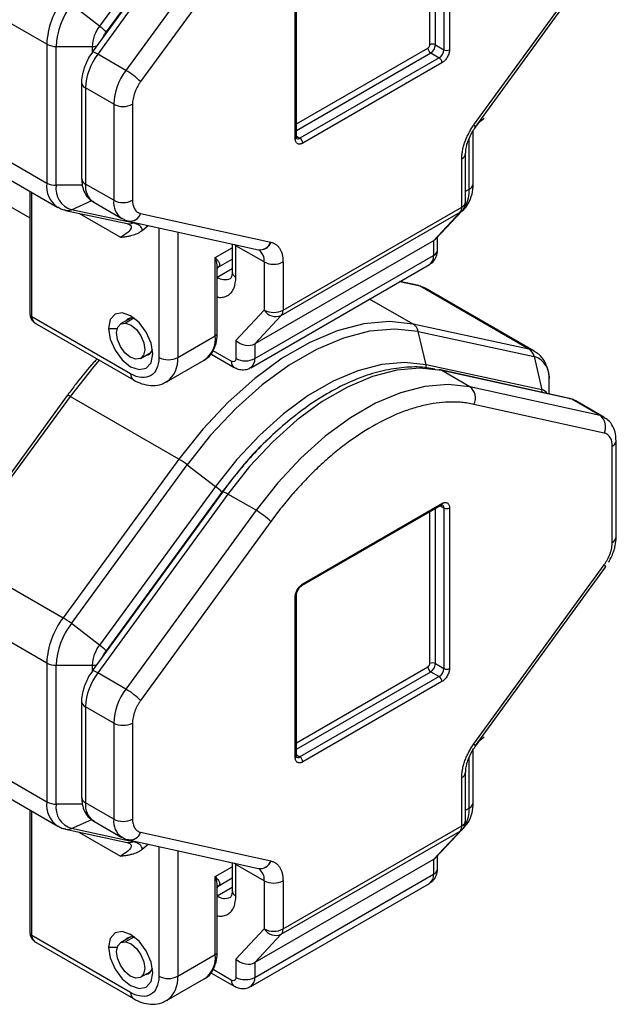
# Model space of a CAD drawing. Header units: millimetres. Extents: x 19 to 819, y 19 to 629.
# Tile 19 of 70: x 79 to 112, y 383 to 439. Entities that reach past the tile are written whole.
import ezdxf

# ---------------------------------------------------------------- set-up
doc = ezdxf.new("R2010")
doc.units = ezdxf.units.MM
doc.header["$LTSCALE"] = 3

msp = doc.modelspace()

# ---------------------------------------------------------------- linework, layer by layer
for p, q in [((90.1884, 447.2399), (82.8505, 437.1492)), ((90.4935, 447.1286), (83.1556, 437.0379)), ((89.7931, 447.557), (83.2607, 438.6111)), ((90.1606, 447.2327), (83.6282, 438.2868)), ((92.0845, 446.2101), (84.7466, 436.1195)), ((101.8791, 437.5619), (101.8791, 446.1209)), ((102.1973, 437.5619), (102.1973, 446.3046)), ((102.6746, 446.35), (102.6746, 437.2864)), ((102.9928, 446.35), (102.9928, 437.2864)), ((92.9163, 445.5742), (85.5784, 435.4835)), ((104.3718, 433.0413), (111.7097, 443.132)), ((104.448, 432.9064), (111.786, 442.997)), ((80.2871, 437.5942), (74.1428, 441.1412)), ((94.2953, 432.2655), (94.2953, 441.3291)), ((94.3612, 432.3573), (94.3612, 441.4209)), ((83.2607, 438.6111), (81.6713, 439.8324)), ((80.2871, 437.5942), (80.2871, 429.7636)), ((80.8174, 437.4673), (82.8477, 437.4673)), ((80.8174, 429.6368), (80.8174, 437.4673)), ((82.8594, 437.1403), (82.6604, 436.8564)), ((82.8477, 437.4673), (82.8477, 437.1237)), ((94.3612, 433.0995), (101.773, 437.3782)), ((102.1973, 437.5619), (102.6746, 437.2864)), ((84.7466, 436.1195), (83.1556, 437.0379)), ((94.3612, 432.7321), (101.9321, 437.1027)), ((102.4094, 436.8271), (94.5605, 432.296)), ((101.9321, 437.1027), (102.4094, 436.8271)), ((102.5685, 436.5515), (94.7196, 432.0205)), ((82.2493, 435.4362), (82.2493, 430.0147)), ((84.06, 434.2116), (82.469, 435.13)), ((82.469, 435.13), (82.469, 429.7086)), ((84.06, 434.2116), (84.06, 428.7901)), ((85.1206, 434.2116), (85.1206, 428.7901)), ((74.1428, 433.3106), (80.2871, 429.7636)), ((104.3261, 429.7225), (104.3261, 432.7105)), ((104.4426, 432.8997), (104.4459, 432.9035)), ((94.3612, 432.4111), (94.5605, 432.296)), ((104.1064, 429.4164), (104.1064, 432.2761)), ((74.7642, 431.9371), (80.9085, 428.3901)), ((103.6822, 428.4101), (103.6822, 431.1293)), ((103.9019, 428.7163), (103.9019, 431.4354)), ((74.408, 430.6399), (79.3363, 427.7949)), ((82.2856, 429.6368), (80.8174, 429.6368)), ((84.06, 428.7901), (82.469, 429.7086)), ((103.9019, 429.2982), (104.1064, 429.4164)), ((79.3363, 429.2977), (79.3363, 422.3745)), ((79.4461, 422.2215), (79.4461, 429.2343)), ((81.6713, 428.2576), (82.8246, 428.7744)), ((85.1319, 427.514), (81.6713, 428.2576)), ((82.9351, 428.6784), (84.5261, 427.76)), ((93.6059, 422.5932), (103.6822, 428.4101)), ((81.3508, 428.2204), (84.8115, 427.4768)), ((82.0979, 428.0599), (84.4387, 426.7085)), ((85.5784, 428.0467), (92.9163, 426.4282)), ((93.51, 422.2973), (103.5863, 428.1143)), ((103.5863, 428.1143), (102.0912, 426.5117)), ((102.2024, 426.5992), (103.7003, 428.2047)), ((84.8514, 427.4699), (84.9467, 427.4291)), ((84.8865, 427.6204), (92.2244, 426.0019)), ((85.6723, 427.0937), (86.011, 427.3724)), ((86.6056, 427.2413), (86.6056, 419.9256)), ((87.6662, 427.0073), (87.6662, 419.9256)), ((102.3109, 425.9872), (102.3109, 426.7154)), ((89.7875, 425.5595), (90.7346, 426.1063)), ((90.7346, 426.3306), (90.7346, 424.7634)), ((90.9543, 426.2308), (90.9533, 426.2823)), ((92.5453, 425.3124), (90.9543, 426.2308)), ((90.9543, 424.4572), (90.9543, 426.2308)), ((102.0912, 426.5117), (92.0149, 420.6948)), ((102.0912, 426.5117), (102.0912, 425.6811)), ((89.7875, 421.1502), (89.7875, 425.5595)), ((89.9446, 425.016), (90.7346, 425.472)), ((92.0149, 419.8642), (102.0912, 425.6811)), ((89.8974, 424.9215), (89.9452, 425.0172)), ((89.8974, 424.4592), (90.7346, 424.9425)), ((89.8974, 421.3033), (89.8974, 424.9418)), ((91.7819, 419.3491), (101.8582, 425.166)), ((92.5453, 425.3124), (92.5453, 422.5932)), ((93.6059, 425.3124), (93.6059, 422.5932)), ((101.329, 423.9483), (100.1774, 424.1958)), ((101.2578, 423.9758), (100.1929, 424.2047)), ((107.4733, 420.4013), (101.329, 423.9483)), ((107.7731, 420.2867), (101.6288, 423.8337)), ((100.9409, 421.805), (98.4884, 423.2207)), ((85.0146, 419.0069), (79.4461, 422.2215)), ((85.0228, 422.1478), (84.4521, 421.8184)), ((85.1971, 422.1358), (84.73, 421.8662)), ((92.5453, 422.5932), (90.9543, 420.8879)), ((92.0149, 420.6948), (93.51, 422.2973)), ((79.5999, 421.879), (85.1699, 418.6635)), ((107.4733, 420.4013), (100.9409, 421.805)), ((83.7683, 421.5635), (84.2576, 421.5635)), ((87.6662, 419.9256), (89.7875, 421.1502)), ((101.6689, 419.5056), (101.228, 421.3898)), ((101.228, 421.3898), (107.7604, 419.9862)), ((90.9543, 420.8879), (90.9543, 419.8642)), ((92.0149, 420.6948), (92.0149, 419.8642)), ((85.577, 419.8698), (86.1477, 420.1992)), ((89.5285, 420.1274), (90.8445, 419.3677)), ((90.6891, 419.7111), (89.659, 420.3057)), ((107.7604, 419.9862), (108.2013, 418.1019)), ((87.0448, 418.5521), (89.1661, 419.7767)), ((108.2013, 418.1019), (101.6689, 419.5056)), ((109.7499, 417.6187), (102.412, 419.2372)), ((104.1429, 418.2642), (102.5519, 419.1827)), ((109.8899, 417.5642), (102.5519, 419.1827)), ((111.4809, 416.6457), (104.1429, 418.2642)), ((108.6143, 417.8692), (108.6143, 418.607)), ((81.4437, 417.787), (74.9113, 408.8412)), ((81.5965, 417.7317), (75.0641, 408.7859)), ((81.5359, 417.9037), (81.4464, 417.784)), ((87.7408, 414.1847), (81.5965, 417.7317)), ((111.7097, 415.6617), (104.3718, 417.2802)), ((111.4809, 416.6457), (109.8899, 417.5642)), ((111.7014, 416.5607), (110.1104, 417.4792)), ((112.1675, 409.4968), (112.1675, 414.9182)), ((112.3871, 409.803), (112.3871, 415.2244)), ((87.7408, 414.1847), (81.2084, 405.2389)), ((81.6713, 404.9252), (88.2037, 413.8711)), ((88.2037, 413.8711), (89.7931, 412.6499)), ((90.1884, 412.3328), (82.8505, 402.2421)), ((90.4935, 412.2215), (83.1556, 402.1308)), ((89.7931, 412.6499), (83.2607, 403.704)), ((90.1606, 412.3256), (83.6282, 403.3797)), ((92.0845, 411.303), (90.4935, 412.2215)), ((94.673, 407.0538), (102.5219, 411.5849)), ((94.7196, 407.1568), (102.5685, 411.6879)), ((92.0845, 411.303), (84.7466, 401.2123)), ((101.8791, 402.6548), (101.8791, 411.2138)), ((102.1973, 402.6548), (102.1973, 411.3975)), ((102.4752, 411.5579), (102.6746, 411.4429)), ((102.6746, 411.4429), (102.6746, 402.3793)), ((102.9928, 411.4429), (102.9928, 402.3793)), ((92.9163, 410.667), (85.5784, 400.5764)), ((75.0641, 408.7859), (81.2084, 405.2389)), ((104.3718, 398.1342), (111.7097, 408.2249)), ((104.448, 397.9992), (111.786, 408.0899)), ((80.2871, 402.687), (74.1428, 406.2341)), ((94.2953, 397.3584), (94.2953, 406.422)), ((94.3612, 397.4502), (94.3612, 406.5138)), ((83.2607, 403.704), (81.6713, 404.9252)), ((80.2871, 402.687), (80.2871, 394.8565)), ((80.8174, 402.5602), (82.8477, 402.5602)), ((80.8174, 394.7297), (80.8174, 402.5602)), ((82.8594, 402.2332), (82.6604, 401.9493)), ((82.8477, 402.5602), (82.8477, 402.2166)), ((84.7466, 401.2123), (83.1556, 402.1308)), ((94.3612, 398.1924), (101.773, 402.4711)), ((94.3612, 397.825), (101.9321, 402.1955)), ((101.9321, 402.1955), (102.4094, 401.92)), ((102.1973, 402.6548), (102.6746, 402.3793)), ((102.4094, 401.92), (94.5605, 397.3889)), ((102.5685, 401.6444), (94.7196, 397.1134)), ((82.2493, 400.5291), (82.2493, 395.1076)), ((84.06, 399.3044), (82.469, 400.2229)), ((82.469, 400.2229), (82.469, 394.8015)), ((84.06, 399.3044), (84.06, 393.883)), ((85.1206, 399.3044), (85.1206, 393.883)), ((74.1428, 398.4035), (80.2871, 394.8565)), ((104.3261, 394.8154), (104.3261, 397.8034)), ((104.4426, 397.9926), (104.4459, 397.9964)), ((94.3612, 397.504), (94.5605, 397.3889)), ((104.1064, 394.5092), (104.1064, 397.369)), ((74.7642, 397.03), (80.9085, 393.4829)), ((103.6822, 393.503), (103.6822, 396.2222)), ((103.9019, 393.8092), (103.9019, 396.5283)), ((79.3363, 394.3906), (79.3363, 387.4674)), ((82.2856, 394.7297), (80.8174, 394.7297)), ((84.06, 393.883), (82.469, 394.8015)), ((103.9019, 394.3911), (104.1064, 394.5092)), ((79.4461, 387.3143), (79.4461, 394.3272)), ((81.6713, 393.3505), (82.8246, 393.8673)), ((81.3508, 393.3133), (84.8115, 392.5696)), ((85.1319, 392.6069), (81.6713, 393.3505)), ((82.9351, 393.7713), (84.5261, 392.8528)), ((93.6059, 387.6861), (103.6822, 393.503)), ((102.2024, 391.692), (103.7003, 393.2976)), ((82.0979, 393.1527), (84.4387, 391.8014)), ((84.8865, 392.7133), (92.2244, 391.0948)), ((85.5784, 393.1396), (92.9163, 391.5211)), ((93.51, 387.3902), (103.5863, 393.2071)), ((103.5863, 393.2071), (102.0912, 391.6046)), ((84.8514, 392.5628), (84.9467, 392.522)), ((85.6723, 392.1866), (86.011, 392.4653)), ((86.6056, 392.3342), (86.6056, 385.0185)), ((87.6662, 392.1002), (87.6662, 385.0185)), ((102.0912, 391.6046), (92.0149, 385.7877)), ((102.0912, 391.6046), (102.0912, 390.774)), ((102.3109, 391.0801), (102.3109, 391.8083)), ((89.7875, 390.6524), (90.7346, 391.1992)), ((90.7346, 391.4234), (90.7346, 389.8563)), ((90.9543, 391.3237), (90.9533, 391.3752)), ((92.5453, 390.4053), (90.9543, 391.3237)), ((90.9543, 389.5501), (90.9543, 391.3237)), ((89.7875, 386.2431), (89.7875, 390.6524)), ((89.9446, 390.1089), (90.7346, 390.5649)), ((92.0149, 384.9571), (102.0912, 390.774)), ((89.8974, 390.0143), (89.9452, 390.11)), ((89.8974, 389.5521), (90.7346, 390.0354)), ((89.8974, 386.3962), (89.8974, 390.0347)), ((91.7819, 384.442), (101.8582, 390.2589)), ((92.5453, 390.4053), (92.5453, 387.6861)), ((93.6059, 390.4053), (93.6059, 387.6861)), ((85.0146, 384.0997), (79.4461, 387.3143)), ((85.0228, 387.2407), (84.4521, 386.9113)), ((85.1971, 387.2287), (84.73, 386.9591)), ((92.5453, 387.6861), (90.9543, 385.9808)), ((92.0149, 385.7877), (93.51, 387.3902)), ((79.5999, 386.9718), (85.1699, 383.7564)), ((83.7683, 386.6564), (84.2576, 386.6564)), ((87.6662, 385.0185), (89.7875, 386.2431)), ((90.9543, 385.9808), (90.9543, 384.9571)), ((92.0149, 385.7877), (92.0149, 384.9571)), ((85.577, 384.9626), (86.1477, 385.2921)), ((89.5285, 385.2203), (90.8445, 384.4606)), ((90.6891, 384.8039), (89.659, 385.3986)), ((87.0448, 383.645), (89.1661, 384.8696))]:
    msp.add_line(p, q)
at = {"flags": 128}
for points in [[(83.1556, 437.0379), (83.0579, 437.0913), (82.9756, 437.13), (82.9118, 437.1524), (82.8689, 437.1578), (82.8505, 437.1492)], [(104.3718, 433.0413), (104.3715, 433.0409), (104.3712, 433.0404), (104.3708, 433.04), (104.3705, 433.0395), (104.3702, 433.0391), (104.3699, 433.0386), (104.3695, 433.0382), (104.3692, 433.0377)], [(104.4459, 432.9035), (104.4472, 432.906), (104.4441, 432.9348), (104.4178, 432.9792), (104.3692, 433.0377)], [(104.3718, 433.0413), (104.4204, 432.9829), (104.4468, 432.9384), (104.4499, 432.9097), (104.448, 432.9064)], [(103.5863, 428.1143), (103.6814, 428.1855), (103.6993, 428.2037)], [(90.8516, 426.3047), (90.861, 426.2964), (90.9543, 426.2308)], [(92.9189, 426.4276), (92.9186, 426.4277), (92.9182, 426.4278), (92.9179, 426.4278), (92.9176, 426.4279), (92.9173, 426.428), (92.9169, 426.428), (92.9166, 426.4281), (92.9163, 426.4282)], [(101.329, 423.9483), (101.2744, 423.9717), (101.2578, 423.9758)], [(101.329, 423.9483), (101.5317, 423.883), (101.6288, 423.8337)], [(86.2608, 420.1246), (86.166, 420.7301), (85.8958, 421.353), (85.4915, 421.8984), (85.0146, 422.2832), (84.5376, 422.449), (84.1333, 422.3704), (83.8632, 422.0595), (83.7683, 421.5635)], [(85.2991, 419.822), (84.9932, 419.9381), (84.6905, 420.1922), (84.4372, 420.5455), (84.2717, 420.9443), (84.2194, 421.3278), (84.2881, 421.6377), (84.4674, 421.8267), (84.73, 421.8662)], [(84.73, 421.8662), (85.0359, 421.75), (85.3386, 421.4959), (85.592, 421.1426), (85.7574, 420.7439), (85.8098, 420.3603), (85.7411, 420.0505), (85.5618, 419.8614), (85.2991, 419.822)], [(100.9409, 421.805), (99.6003, 421.9474), (98.1661, 421.8213), (96.6636, 421.4289), (95.1197, 420.7773), (93.562, 419.878), (92.0181, 418.7471), (90.5156, 417.4048), (89.0813, 415.8749), (87.7408, 414.1847)], [(83.7683, 421.5635), (83.8632, 420.958), (84.1333, 420.3352), (84.5376, 419.7898), (85.0146, 419.4049), (85.4915, 419.2391), (85.8958, 419.3177), (86.166, 419.6286), (86.2608, 420.1246)], [(101.228, 421.3898), (99.9053, 421.5304), (98.4901, 421.406), (97.0077, 421.0188), (95.4843, 420.3759), (93.9473, 419.4886), (92.424, 418.3727), (90.9415, 417.0482), (89.5263, 415.5387), (88.2037, 413.8711)], [(107.7837, 420.2805), (107.6759, 420.3359), (107.4733, 420.4013)], [(83.2461, 419.7741), (82.937, 419.4219), (81.5965, 417.7317)], [(101.6689, 419.5056), (100.4629, 419.6337), (99.1725, 419.5203), (97.8207, 419.1673), (96.4317, 418.5811), (95.0303, 417.772), (93.6413, 416.7546), (92.2895, 415.5469), (90.9991, 414.1704), (89.7931, 412.6499)], [(102.5519, 419.1827), (101.3287, 419.3183), (100.0188, 419.2071), (98.6459, 418.8511), (97.2347, 418.2567), (95.8107, 417.4347), (94.3996, 416.3998), (93.0267, 415.1706), (91.7168, 413.7695), (90.4935, 412.2215)], [(102.5519, 419.1827), (102.4427, 419.2294), (102.4095, 419.2377)], [(104.1429, 418.2642), (102.9197, 418.3998), (101.6098, 418.2887), (100.2369, 417.9327), (98.8257, 417.3383), (97.4017, 416.5162), (95.9905, 415.4813), (94.6176, 414.2522), (93.3078, 412.851), (92.0845, 411.303)], [(81.5965, 417.7317), (81.5477, 417.7584), (81.5065, 417.7777), (81.4745, 417.7888), (81.4529, 417.7914), (81.4437, 417.787)], [(109.8899, 417.5642), (109.7806, 417.6109), (109.7499, 417.6187)], [(110.1104, 417.4792), (110.041, 417.5146), (109.8899, 417.5642)], [(111.7093, 416.5561), (111.632, 416.5961), (111.4809, 416.6457)], [(90.4935, 412.2215), (90.3958, 412.2749), (90.3135, 412.3135), (90.2497, 412.336), (90.2068, 412.3414), (90.1884, 412.3328)], [(111.7097, 408.2249), (111.7583, 408.1664), (111.7847, 408.122), (111.7878, 408.0932), (111.786, 408.0899)], [(83.1556, 402.1308), (83.0579, 402.1842), (82.9756, 402.2228), (82.9118, 402.2453), (82.8689, 402.2507), (82.8505, 402.2421)], [(104.3718, 398.1342), (104.3715, 398.1337), (104.3712, 398.1333), (104.3708, 398.1329), (104.3705, 398.1324), (104.3702, 398.132), (104.3699, 398.1315), (104.3695, 398.1311), (104.3692, 398.1306)], [(104.4459, 397.9964), (104.4472, 397.9989), (104.4441, 398.0276), (104.4178, 398.0721), (104.3692, 398.1306)], [(104.3718, 398.1342), (104.4204, 398.0757), (104.4468, 398.0313), (104.4499, 398.0026), (104.448, 397.9992)], [(103.5863, 393.2071), (103.6814, 393.2784), (103.6993, 393.2965)], [(90.8516, 391.3976), (90.861, 391.3893), (90.9543, 391.3237)], [(92.9189, 391.5205), (92.9186, 391.5206), (92.9182, 391.5206), (92.9179, 391.5207), (92.9176, 391.5208), (92.9173, 391.5209), (92.9169, 391.5209), (92.9166, 391.521), (92.9163, 391.5211)], [(86.2608, 385.2175), (86.166, 385.823), (85.8958, 386.4459), (85.4915, 386.9912), (85.0146, 387.3761), (84.5376, 387.5419), (84.1333, 387.4633), (83.8632, 387.1524), (83.7683, 386.6564)], [(83.7683, 386.6564), (83.8632, 386.0509), (84.1333, 385.4281), (84.5376, 384.8827), (85.0146, 384.4978), (85.4915, 384.332), (85.8958, 384.4106), (86.166, 384.7215), (86.2608, 385.2175)], [(85.2991, 384.9149), (84.9932, 385.031), (84.6905, 385.2851), (84.4372, 385.6384), (84.2717, 386.0372), (84.2194, 386.4207), (84.2881, 386.7306), (84.4674, 386.9196), (84.73, 386.9591)], [(84.73, 386.9591), (85.0359, 386.8429), (85.3386, 386.5888), (85.592, 386.2355), (85.7574, 385.8367), (85.8098, 385.4532), (85.7411, 385.1434), (85.5618, 384.9543), (85.2991, 384.9149)]]:
    msp.add_lwpolyline(points, dxfattribs=at)
for centre, radius, start, end in [((84.8232, 437.3987), 4.5403, 142.7645, 177.53277), ((85.0214, 437.2862), 4.2079, 142.7645, 177.53277), ((84.8809, 437.3797), 2.0351, 142.7645, 177.53277), ((81.4973, 436.2427), 2.9528, 43.81021, 53.33087), ((80.7958, 438.5493), 1.0822, 241.95976, 271.1441), ((82.8501, 438.7177), 1.2503, 269.89187, 281.53804), ((102.1184, 437.3939), 0.3458, 182.60548, 237.39452), ((102.0382, 437.2549), 0.3458, 62.60967, 117.39033), ((101.6216, 437.5881), 0.5763, 302.60548, 357.39452), ((102.0988, 437.3126), 0.5763, 302.60548, 357.39452), ((102.8337, 437.5935), 0.3458, 242.60967, 297.39033), ((85.8688, 434.984), 3.4029, 142.87383, 177.54085), ((102.2231, 436.5358), 0.3458, 2.60548, 57.39452), ((87.4597, 434.0655), 3.4029, 142.87383, 177.54085), ((82.7088, 432.5923), 4.0735, 45.21529, 59.98359), ((82.6078, 435.4615), 0.3593, 183.93043, 247.2736), ((84.5903, 435.2351), 1.1528, 242.60967, 297.39033), ((94.2486, 432.3686), 0.1132, 294.37466, 354.3052), ((94.4518, 432.4387), 0.1793, 243.4814, 307.30955), ((94.3742, 432.0048), 0.3458, 2.60548, 57.39452), ((103.5449, 431.4591), 0.3572, 292.59982, 357.34658), ((82.6247, 430.0522), 0.3772, 185.6948, 245.62534), ((81.7353, 429.5905), 1.4586, 173.1837, 234.96336), ((80.7958, 430.7187), 1.0822, 241.95976, 271.1441), ((82.0655, 429.4556), 1.2612, 171.7396, 251.78402), ((83.5526, 429.5783), 1.0914, 173.14586, 235.54196), ((102.2308, 429.3413), 1.8772, 332.05543, 2.29021), ((103.9508, 429.7599), 0.3772, 294.37466, 354.3052), ((81.4547, 428.7243), 0.5145, 258.25524, 294.89496), ((85.1469, 428.6606), 1.0946, 173.2054, 234.94262), ((84.5903, 429.8136), 1.1528, 242.60967, 297.39033), ((103.254, 428.3854), 0.4289, 320.77802, 3.30353), ((103.5265, 428.7537), 0.3772, 294.37466, 354.3052), ((84.9786, 428.2458), 0.6319, 261.44681, 341.63624), ((84.9153, 427.9808), 0.5146, 258.3604, 294.89357), ((92.3201, 426.6257), 0.6307, 260.83106, 341.69256), ((92.3025, 426.6498), 0.6526, 263.12802, 340.14424), ((91.7783, 425.3798), 0.7699, 354.97647, 53.1628), ((101.5399, 425.6202), 0.5546, 305.01333, 6.29885), ((101.9355, 426.0247), 0.3772, 294.37466, 354.3052), ((93.0756, 426.3359), 1.1528, 242.60967, 297.39033), ((90.3338, 425.0726), 0.7568, 234.4318, 293.74231), ((91.1099, 424.8008), 0.3772, 185.6948, 245.62534), ((79.5239, 422.3933), 0.1886, 185.6948, 245.62534), ((85.0851, 421.7042), 0.4489, 68.57566, 142.2994), ((93.0756, 423.6168), 1.1528, 242.60967, 297.39033), ((93.1993, 423.0051), 0.773, 212.20026, 293.69763), ((93.1778, 422.5685), 0.4289, 320.77802, 3.30353), ((100.6038, 421.265), 0.6365, 11.31194, 58.03003), ((88.3175, 420.988), 1.4789, 305.01333, 6.29885), ((89.7097, 421.322), 0.1886, 294.37466, 354.3052), ((85.7991, 420.4705), 0.4439, 277.20657, 351.90762), ((87.1359, 420.9491), 1.1528, 242.60967, 297.39033), ((86.1592, 419.7787), 1.5142, 306.30765, 5.56705), ((107.1362, 419.8613), 0.6365, 11.31194, 58.03003), ((107.3662, 418.7882), 1.2612, 351.7396, 71.78402), ((91.0649, 419.6742), 0.3776, 174.39174, 234.16295), ((91.4846, 420.8877), 1.1528, 242.60967, 297.39033), ((91.4509, 419.8089), 0.5667, 305.94773, 5.59859), ((100.8362, 419.3125), 0.8548, 2.62461, 13.05663), ((85.3916, 418.9702), 0.3788, 174.44536, 233.55111), ((103.6838, 417.6388), 0.7758, 332.4693, 53.71743), ((107.3698, 417.909), 0.8536, 3.13379, 13.06153), ((108.1031, 417.6463), 0.4661, 32.24553, 77.83472), ((111.0217, 416.0203), 0.7758, 332.4693, 53.71743), ((112.0114, 415.2623), 0.3777, 294.39771, 354.04111), ((85.4942, 410.3712), 4.4261, 52.25452, 59.49736), ((88.0297, 410.2814), 2.9528, 43.81021, 53.33087), ((102.4615, 411.6743), 0.1079, 304.05635, 7.25583), ((102.4854, 411.4611), 0.19, 354.497, 52.96644), ((90.0468, 407.7759), 4.0735, 45.21529, 59.98359), ((102.8337, 411.7499), 0.3458, 242.60967, 297.39033), ((112.0118, 409.8404), 0.3772, 294.37466, 354.3052), ((94.613, 407.1431), 0.1075, 303.18634, 7.34254), ((94.254, 406.5211), 0.1074, 292.65506, 356.78572), ((84.8232, 402.4916), 4.5403, 142.7645, 177.53277), ((85.0214, 402.3791), 4.2079, 142.7645, 177.53277), ((78.9618, 401.4253), 4.4261, 52.25452, 59.49736), ((84.8809, 402.4726), 2.0351, 142.7645, 177.53277), ((81.4973, 401.3356), 2.9528, 43.81021, 53.33087), ((80.7958, 403.6422), 1.0822, 241.95976, 271.1441), ((102.0382, 402.3478), 0.3458, 62.60967, 117.39033), ((85.8688, 400.0769), 3.4029, 142.87383, 177.54085), ((82.8501, 403.8105), 1.2503, 269.89187, 281.53804), ((102.1184, 402.4868), 0.3458, 182.60548, 237.39452), ((101.6216, 402.681), 0.5763, 302.60548, 357.39452), ((102.0988, 402.4055), 0.5763, 302.60548, 357.39452), ((102.8337, 402.6863), 0.3458, 242.60967, 297.39033), ((102.2231, 401.6287), 0.3458, 2.60548, 57.39452), ((87.4597, 399.1584), 3.4029, 142.87383, 177.54085), ((82.7088, 397.6852), 4.0735, 45.21529, 59.98359), ((82.6078, 400.5543), 0.3593, 183.93043, 247.2736), ((84.5903, 400.328), 1.1528, 242.60967, 297.39033), ((94.2486, 397.4614), 0.1132, 294.37466, 354.3052), ((94.4518, 397.5316), 0.1793, 243.4814, 307.30955), ((94.3742, 397.0976), 0.3458, 2.60548, 57.39452), ((103.5449, 396.552), 0.3572, 292.59982, 357.34658), ((82.6247, 395.145), 0.3772, 185.6948, 245.62534), ((81.7353, 394.6834), 1.4586, 173.1837, 234.96336), ((80.7958, 395.8116), 1.0822, 241.95976, 271.1441), ((82.0655, 394.5485), 1.2612, 171.7396, 251.78402), ((83.5526, 394.6712), 1.0914, 173.14586, 235.54196), ((102.2308, 394.4342), 1.8772, 332.05543, 2.29021), ((103.9508, 394.8528), 0.3772, 294.37466, 354.3052), ((85.1469, 393.7535), 1.0946, 173.2054, 234.94262), ((84.5903, 394.9065), 1.1528, 242.60967, 297.39033), ((103.5265, 393.8466), 0.3772, 294.37466, 354.3052), ((81.4547, 393.8172), 0.5145, 258.25524, 294.89496), ((103.254, 393.4783), 0.4289, 320.77802, 3.30353), ((84.9786, 393.3387), 0.6319, 261.44681, 341.63624), ((84.9153, 393.0736), 0.5146, 258.3604, 294.89357), ((92.3201, 391.7186), 0.6307, 260.83106, 341.69256), ((92.3025, 391.7427), 0.6526, 263.12803, 340.14423), ((91.7783, 390.4727), 0.7699, 354.97647, 53.1628), ((101.9355, 391.1176), 0.3772, 294.37466, 354.3052), ((101.5399, 390.7131), 0.5546, 305.01333, 6.29885), ((93.0756, 391.4288), 1.1528, 242.60967, 297.39033), ((90.3338, 390.1655), 0.7568, 234.4318, 293.74231), ((91.1099, 389.8937), 0.3772, 185.6948, 245.62534), ((79.5239, 387.4861), 0.1886, 185.6948, 245.62534), ((85.0851, 386.7971), 0.4489, 68.57568, 142.2994), ((93.0756, 388.7097), 1.1528, 242.60967, 297.39033), ((93.1993, 388.098), 0.773, 212.20026, 293.69763), ((93.1778, 387.6614), 0.4289, 320.77802, 3.30353), ((88.3175, 386.0808), 1.4789, 305.01333, 6.29885), ((89.7097, 386.4149), 0.1886, 294.37466, 354.3052), ((85.7991, 385.5634), 0.4439, 277.20657, 351.9076), ((87.1359, 386.042), 1.1528, 242.60967, 297.39033), ((86.1592, 384.8716), 1.5142, 306.30765, 5.56705), ((91.4846, 385.9806), 1.1528, 242.60967, 297.39033), ((91.4509, 384.9018), 0.5667, 305.94773, 5.59859), ((91.0649, 384.767), 0.3776, 174.39174, 234.16295), ((85.3916, 384.0631), 0.3788, 174.44536, 233.55111)]:
    msp.add_arc(centre, radius, start, end)
for centre, start_param, end_param in [((101.5609, 427.0109), 5.7700372, 6.0109353), ((91.4846, 421.194), 4.1992408, 5.7700372), ((101.5609, 392.1038), 5.7700372, 6.0109353), ((91.4846, 386.2869), 4.1992408, 5.7700372)]:
    msp.add_ellipse(centre, major_axis=(0.7224, -0.2846), ratio=0.708511, start_param=start_param, end_param=end_param)
for points, knots in [([(83.4715, 438.0031), (83.4877, 438.0427), (83.5287, 438.1424), (83.5907, 438.2325), (83.6282, 438.2868)], [0, 0, 0, 0, 0.39725864, 1, 1, 1, 1]), ([(101.773, 437.3782), (101.7801, 437.3827), (101.7939, 437.3915), (101.8139, 437.4101), (101.8322, 437.4321), (101.8535, 437.4649), (101.8749, 437.5111), (101.8777, 437.5449), (101.8791, 437.5619)], [0, 0, 0, 0, 0.1272001, 0.2497464, 0.3727003, 0.5010746, 0.7497428, 1, 1, 1, 1]), ([(102.9928, 437.2864), (102.9924, 437.2707), (102.9917, 437.2396), (102.9859, 437.1906), (102.9766, 437.1403), (102.9585, 437.0692), (102.9257, 436.9768), (102.8706, 436.8672), (102.8032, 436.7644), (102.7278, 436.6762), (102.6485, 436.6026), (102.5952, 436.5686), (102.5685, 436.5515)], [0, 0, 0, 0, 0.060243, 0.1199994, 0.1798082, 0.2402069, 0.3699548, 0.5001294, 0.6298775, 0.7600523, 0.8799221, 1, 1, 1, 1]), ([(82.6604, 436.8564), (82.5487, 436.6341), (82.3937, 436.3255), (82.2837, 435.8589), (82.2375, 435.6055), (82.252, 435.4514), (82.2534, 435.4373)], [0, 0, 0, 0, 0.4784777, 0.6639873, 0.9690853, 1, 1, 1, 1]), ([(85.5784, 435.4835), (85.5613, 435.4594), (85.5271, 435.4114), (85.4787, 435.3367), (85.4326, 435.2603), (85.3739, 435.1548), (85.3071, 435.0183), (85.2397, 434.8508), (85.1862, 434.6827), (85.1485, 434.5186), (85.1249, 434.3598), (85.1221, 434.261), (85.1206, 434.2116)], [0, 0, 0, 0, 0.061656, 0.1231264, 0.1846299, 0.2463852, 0.3730858, 0.5000535, 0.6267542, 0.7537219, 0.8767948, 1, 1, 1, 1]), ([(104.2673, 432.6284), (104.3799, 432.8004), (104.5351, 433.0375), (104.7776, 433.2897), (104.8877, 433.376), (104.9484, 433.4236)], [0, 0, 0, 0, 0.5419549, 0.7470539, 1, 1, 1, 1]), ([(103.6822, 431.1293), (103.6827, 431.1661), (103.6838, 431.2396), (103.6925, 431.3535), (103.7065, 431.4697), (103.733, 431.6298), (103.7807, 431.8361), (103.8608, 432.0881), (103.9619, 432.3397), (104.082, 432.5841), (104.217, 432.8195), (104.3185, 432.965), (104.3692, 433.0377)], [0, 0, 0, 0, 0.0616722, 0.1231475, 0.1846448, 0.2463831, 0.3731296, 0.5000539, 0.6268003, 0.7537247, 0.8768182, 1, 1, 1, 1]), ([(94.7196, 432.0205), (94.7062, 432.0132), (94.6796, 431.9986), (94.64, 431.9825), (94.6012, 431.9708), (94.5486, 431.9613), (94.485, 431.9624), (94.4177, 431.9872), (94.3623, 432.0331), (94.3237, 432.0979), (94.2996, 432.1755), (94.2968, 432.2355), (94.2953, 432.2655)], [0, 0, 0, 0, 0.060243, 0.1199994, 0.1798082, 0.2402069, 0.3699548, 0.5001294, 0.6298775, 0.7600523, 0.8799221, 1, 1, 1, 1]), ([(94.3764, 432.2748), (94.3768, 432.2746), (94.3799, 432.2726), (94.3649, 432.2887), (94.3628, 432.3382), (94.362, 432.3586)], [0, 0, 0, 0, 0.0728991, 0.6161555, 1, 1, 1, 1]), ([(103.9082, 431.4438), (103.9064, 431.4726), (103.9001, 431.571), (103.938, 431.8012), (104.0351, 432.1712), (104.1766, 432.4498), (104.2673, 432.6284)], [0, 0, 0, 0, 0.1003584, 0.3422619, 0.5782083, 1, 1, 1, 1]), ([(82.2534, 430.0158), (82.2584, 429.8856), (82.2694, 429.6015), (82.4179, 429.1991), (82.6422, 428.8618), (82.8585, 428.7474), (82.9378, 428.7054)], [0, 0, 0, 0, 0.2427793, 0.52968903, 0.82766706, 1, 1, 1, 1]), ([(103.6716, 428.174), (103.6766, 428.1767), (103.845, 428.2685), (104.0717, 428.6069), (104.2751, 429.1191), (104.3408, 429.5101), (104.3244, 429.713), (104.3236, 429.7234)], [0, 0, 0, 0, 0.010044, 0.339828, 0.6760428, 0.9833942, 1, 1, 1, 1]), ([(80.9082, 428.4191), (80.9792, 428.3668), (81.1129, 428.2682), (81.2781, 428.2516), (81.3556, 428.2438)], [0, 0, 0, 0, 0.5307742, 1, 1, 1, 1]), ([(85.1206, 428.7901), (85.121, 428.766), (85.1217, 428.7179), (85.1275, 428.6487), (85.1368, 428.582), (85.1545, 428.4957), (85.1863, 428.3949), (85.2396, 428.2886), (85.307, 428.1986), (85.387, 428.1281), (85.4769, 428.0751), (85.5446, 428.0561), (85.5784, 428.0467)], [0, 0, 0, 0, 0.061656, 0.1231264, 0.1846299, 0.2463852, 0.3730858, 0.5000535, 0.6267542, 0.7537219, 0.8767948, 1, 1, 1, 1]), ([(103.6936, 428.2082), (103.7057, 428.2177), (103.7878, 428.2823), (103.8738, 428.4631), (103.8919, 428.6337), (103.9007, 428.7162)], [0, 0, 0, 0, 0.0818156, 0.5562229, 1, 1, 1, 1]), ([(84.5288, 427.787), (84.5913, 427.7388), (84.6991, 427.6559), (84.8333, 427.6461), (84.8897, 427.642)], [0, 0, 0, 0, 0.5797674, 1, 1, 1, 1]), ([(84.8308, 427.4666), (84.8837, 427.4485), (85.0609, 427.3876), (85.0673, 427.2131), (84.8867, 426.974), (84.592, 426.7993), (84.4387, 426.7085)], [0, 0, 0, 0, 0.1126978, 0.377341, 0.6761232, 1, 1, 1, 1]), ([(84.4387, 426.7085), (84.5234, 426.7175), (84.6827, 426.7344), (84.9023, 426.7707), (85.1422, 426.8258), (85.3554, 426.8985), (85.5197, 426.9857), (85.6089, 427.0438), (85.6512, 427.077), (85.6723, 427.0937)], [0, 0, 0, 0, 0.18865329, 0.35500702, 0.50082253, 0.75004721, 0.87463815, 0.93717076, 1, 1, 1, 1]), ([(92.9189, 426.4276), (92.9446, 426.4212), (92.9959, 426.4084), (93.0685, 426.3802), (93.1376, 426.3454), (93.2257, 426.2887), (93.3261, 426.1998), (93.4272, 426.0651), (93.5074, 425.9056), (93.564, 425.7247), (93.5995, 425.5274), (93.6038, 425.3841), (93.6059, 425.3124)], [0, 0, 0, 0, 0.0616722, 0.1231475, 0.1846448, 0.2463831, 0.3731296, 0.5000539, 0.6268003, 0.7537247, 0.8768182, 1, 1, 1, 1]), ([(89.7875, 425.5595), (89.8057, 425.5395), (89.8396, 425.502), (89.8812, 425.4528), (89.9135, 425.4128), (89.9539, 425.3594), (89.995, 425.296), (90.0293, 425.2207), (90.0403, 425.1538), (90.0261, 425.0967), (89.9913, 425.051), (89.9443, 425.0136), (89.8981, 424.9907), (89.8759, 424.9797)], [0, 0, 0, 0, 0.0785104, 0.1463591, 0.2035467, 0.2500746, 0.3833314, 0.4991191, 0.6314731, 0.748825, 0.8393883, 0.9227541, 1, 1, 1, 1]), ([(89.8833, 424.9389), (89.8878, 424.9573), (89.9318, 425.1411), (89.8559, 425.3613), (89.7875, 425.5595)], [0, 0, 0, 0, 0.09993, 1, 1, 1, 1]), ([(92.2187, 426.0016), (92.2248, 426.0016), (92.2342, 426.0016), (92.2373, 425.9959), (92.2384, 425.9938)], [0, 0, 0, 0, 0.6390897, 1, 1, 1, 1]), ([(101.8485, 425.1754), (101.9174, 425.2161), (102.0923, 425.3196), (102.2555, 425.6073), (102.3223, 425.8529), (102.3092, 425.9796), (102.3083, 425.9875)], [0, 0, 0, 0, 0.2408345, 0.6117863, 0.9757187, 1, 1, 1, 1]), ([(89.8974, 423.3478), (89.9146, 423.3412), (90.0387, 423.2941), (90.2411, 423.3303), (90.4966, 423.4112), (90.7016, 423.5876), (90.9, 423.9005), (90.9329, 424.2384), (90.9543, 424.4572)], [0, 0, 0, 0, 0.0269579, 0.1935607, 0.3603095, 0.5269124, 0.6936613, 1, 1, 1, 1]), ([(90.7297, 424.7692), (90.7309, 424.7352), (90.7348, 424.6191), (90.7025, 424.486), (90.6542, 424.3882), (90.6504, 424.3836), (90.6394, 424.3823), (90.637, 424.3821)], [0, 0, 0, 0, 0.1024537, 0.3496572, 0.6045505, 0.9141137, 1, 1, 1, 1]), ([(79.3363, 422.3745), (79.3425, 422.3119), (79.3547, 422.1905), (79.4416, 422.0348), (79.5523, 421.915), (79.6378, 421.8599), (79.6791, 421.8332)], [0, 0, 0, 0, 0.277928, 0.5384786, 0.7771863, 1, 1, 1, 1]), ([(79.4461, 422.2215), (79.4489, 422.1834), (79.4545, 422.106), (79.5007, 422.0003), (79.5701, 421.9077), (79.6363, 421.863), (79.6684, 421.8413)], [0, 0, 0, 0, 0.2416179, 0.4923191, 0.7540843, 1, 1, 1, 1]), ([(89.1524, 419.7851), (89.1814, 419.7966), (89.3856, 419.8775), (89.6401, 420.2002), (89.8373, 420.6838), (89.9071, 421.0603), (89.8922, 421.273), (89.8899, 421.3067)], [0, 0, 0, 0, 0.055889, 0.3941709, 0.6894189, 0.950828, 1, 1, 1, 1]), ([(108.6064, 418.6274), (108.6084, 418.6689), (108.6188, 418.8864), (108.5468, 419.261), (108.3594, 419.7258), (108.095, 420.0865), (107.8586, 420.2123), (107.7734, 420.2576)], [0, 0, 0, 0, 0.0598734, 0.3142415, 0.5766448, 0.8474327, 1, 1, 1, 1]), ([(83.1199, 419.847), (83.0609, 419.7845), (82.6591, 419.3591), (82.1293, 418.7047), (81.6785, 418.0962), (81.5359, 417.9037)], [0, 0, 0, 0, 0.1052535, 0.7169632, 1, 1, 1, 1]), ([(102.1629, 419.2625), (102.016, 419.2945), (101.5129, 419.4042), (100.5876, 419.3936), (99.4102, 419.2386), (98.2023, 418.8938), (96.986, 418.3831), (95.7763, 417.7147), (94.5903, 416.9044), (93.4475, 415.9719), (92.3753, 414.9525), (91.4162, 413.9018), (90.6966, 413.0255), (90.3149, 412.4988), (90.1919, 412.329)], [0, 0, 0, 0, 0.0397489, 0.1361606, 0.2328983, 0.3295881, 0.4259325, 0.5216862, 0.6165815, 0.7101924, 0.8014835, 0.8875468, 0.9637495, 1, 1, 1, 1]), ([(90.8462, 419.372), (90.9233, 419.332), (91.0914, 419.2445), (91.3873, 419.22), (91.6375, 419.2576), (91.7496, 419.3413), (91.7764, 419.3613)], [0, 0, 0, 0, 0.2639877, 0.5757342, 0.8986144, 1, 1, 1, 1]), ([(85.1716, 418.6725), (85.213, 418.6458), (85.4025, 418.5233), (85.7695, 418.3948), (86.2661, 418.3244), (86.7204, 418.3761), (86.9559, 418.5243), (87.0464, 418.5812)], [0, 0, 0, 0, 0.0691586, 0.31672, 0.5721016, 0.8356434, 1, 1, 1, 1]), ([(104.3718, 417.2802), (104.3142, 417.2923), (104.1992, 417.3165), (104.0236, 417.3458), (103.846, 417.3699), (103.6662, 417.3883), (103.4841, 417.4012), (103.2999, 417.4084), (102.9509, 417.4116), (102.4268, 417.3809), (101.7092, 417.2661), (100.968, 417.0761), (99.9482, 416.7187), (98.644, 416.0835), (97.34, 415.213), (96.3202, 414.393), (95.5791, 413.7273), (94.8614, 413.0136), (94.2897, 412.3869), (93.8493, 411.8696), (93.5312, 411.4783), (93.2192, 411.0783), (93.0173, 410.8042), (92.9163, 410.667)], [0, 0, 0, 0, 0.0171613, 0.0343051, 0.0514387, 0.0685696, 0.0857051, 0.1028525, 0.1200193, 0.182108, 0.2442194, 0.3077931, 0.3713901, 0.5000022, 0.6286143, 0.692188, 0.7557849, 0.8178736, 0.8799851, 0.9100044, 0.9399869, 0.9699723, 1, 1, 1, 1]), ([(110.1077, 417.4522), (110.0452, 417.5003), (109.9372, 417.5833), (109.803, 417.593), (109.7465, 417.5971)], [0, 0, 0, 0, 0.5793361, 1, 1, 1, 1]), ([(112.3831, 415.2233), (112.378, 415.3535), (112.367, 415.6376), (112.2186, 416.0401), (111.9942, 416.3773), (111.7779, 416.4918), (111.6987, 416.5337)], [0, 0, 0, 0, 0.2427992, 0.5297014, 0.8276716, 1, 1, 1, 1]), ([(112.1675, 414.9182), (112.1671, 414.9424), (112.1664, 414.9905), (112.1606, 415.0597), (112.1513, 415.1264), (112.1336, 415.2126), (112.1018, 415.3135), (112.0484, 415.4198), (111.9811, 415.5097), (111.9011, 415.5803), (111.8111, 415.6333), (111.7435, 415.6522), (111.7097, 415.6617)], [0, 0, 0, 0, 0.061656, 0.1231264, 0.1846299, 0.2463852, 0.3730858, 0.5000535, 0.6267542, 0.7537219, 0.8767948, 1, 1, 1, 1]), ([(92.9335, 415.458), (92.8962, 415.4266), (92.3684, 414.9813), (91.4174, 413.9425), (90.5747, 412.8584), (90.1606, 412.3256)], [0, 0, 0, 0, 0.0371565, 0.5267653, 1, 1, 1, 1]), ([(102.5219, 411.5849), (102.5429, 411.5959), (102.5835, 411.6172), (102.5925, 411.6154), (102.5969, 411.6146)], [0, 0, 0, 0, 0.51535141, 1, 1, 1, 1]), ([(102.5685, 411.6879), (102.5819, 411.6952), (102.6085, 411.7097), (102.6481, 411.7259), (102.6869, 411.7376), (102.7394, 411.7471), (102.8031, 411.7459), (102.8704, 411.7211), (102.9258, 411.6752), (102.9644, 411.6104), (102.9885, 411.5328), (102.9913, 411.4729), (102.9928, 411.4429)], [0, 0, 0, 0, 0.060243, 0.1199994, 0.1798082, 0.2402069, 0.3699548, 0.5001294, 0.6298775, 0.7600523, 0.8799221, 1, 1, 1, 1]), ([(111.7097, 408.2249), (111.7268, 408.2489), (111.761, 408.2969), (111.8094, 408.3716), (111.8555, 408.448), (111.9141, 408.5535), (111.981, 408.6901), (112.0484, 408.8576), (112.1019, 409.0257), (112.1396, 409.1898), (112.1632, 409.3486), (112.166, 409.4474), (112.1675, 409.4968)], [0, 0, 0, 0, 0.061656, 0.1231264, 0.1846299, 0.2463852, 0.3730858, 0.5000535, 0.6267542, 0.7537219, 0.8767948, 1, 1, 1, 1]), ([(111.9761, 408.3827), (112.0877, 408.605), (112.2427, 408.9136), (112.3528, 409.3802), (112.3989, 409.6336), (112.3844, 409.7877), (112.3831, 409.8018)], [0, 0, 0, 0, 0.4784922, 0.6640074, 0.9691146, 1, 1, 1, 1]), ([(94.2953, 406.422), (94.2957, 406.4376), (94.2964, 406.4688), (94.3022, 406.5178), (94.3115, 406.5681), (94.3296, 406.6391), (94.3623, 406.7316), (94.4175, 406.8412), (94.4849, 406.944), (94.5603, 407.0321), (94.6396, 407.1057), (94.6929, 407.1398), (94.7196, 407.1568)], [0, 0, 0, 0, 0.060243, 0.1199994, 0.1798082, 0.2402069, 0.3699548, 0.5001294, 0.6298775, 0.7600523, 0.8799221, 1, 1, 1, 1]), ([(94.362, 406.515), (94.3617, 406.5175), (94.3599, 406.5364), (94.3671, 406.5898), (94.3857, 406.6664), (94.4152, 406.7452), (94.4429, 406.7965), (94.4553, 406.8194)], [0, 0, 0, 0, 0.0381775, 0.2929201, 0.5204286, 0.7851489, 1, 1, 1, 1]), ([(94.4553, 406.8194), (94.483, 406.8621), (94.5214, 406.9213), (94.5849, 406.9877), (94.6311, 407.0282), (94.6604, 407.0453), (94.6725, 407.0524)], [0, 0, 0, 0, 0.4148096, 0.5756551, 0.8247797, 1, 1, 1, 1]), ([(83.4715, 403.096), (83.4877, 403.1356), (83.5287, 403.2353), (83.5907, 403.3254), (83.6282, 403.3797)], [0, 0, 0, 0, 0.39725864, 1, 1, 1, 1]), ([(101.773, 402.4711), (101.7801, 402.4756), (101.7939, 402.4844), (101.8139, 402.5029), (101.8322, 402.525), (101.8535, 402.5578), (101.8749, 402.604), (101.8777, 402.6378), (101.8791, 402.6548)], [0, 0, 0, 0, 0.1272001, 0.2497464, 0.3727003, 0.5010746, 0.7497428, 1, 1, 1, 1]), ([(102.9928, 402.3793), (102.9924, 402.3636), (102.9917, 402.3325), (102.9859, 402.2834), (102.9766, 402.2332), (102.9585, 402.1621), (102.9257, 402.0697), (102.8706, 401.9601), (102.8032, 401.8573), (102.7278, 401.7691), (102.6485, 401.6955), (102.5952, 401.6615), (102.5685, 401.6444)], [0, 0, 0, 0, 0.060243, 0.1199994, 0.1798082, 0.2402069, 0.3699548, 0.5001294, 0.6298775, 0.7600523, 0.8799221, 1, 1, 1, 1]), ([(82.6604, 401.9493), (82.5487, 401.727), (82.3937, 401.4184), (82.2837, 400.9518), (82.2375, 400.6984), (82.252, 400.5443), (82.2534, 400.5301)], [0, 0, 0, 0, 0.4784777, 0.6639873, 0.9690853, 1, 1, 1, 1]), ([(85.5784, 400.5764), (85.5613, 400.5523), (85.5271, 400.5043), (85.4787, 400.4296), (85.4326, 400.3532), (85.3739, 400.2477), (85.3071, 400.1112), (85.2397, 399.9437), (85.1862, 399.7756), (85.1485, 399.6115), (85.1249, 399.4527), (85.1221, 399.3539), (85.1206, 399.3044)], [0, 0, 0, 0, 0.061656, 0.1231264, 0.1846299, 0.2463852, 0.3730858, 0.5000535, 0.6267542, 0.7537219, 0.8767948, 1, 1, 1, 1]), ([(104.2673, 397.7213), (104.3799, 397.8933), (104.5351, 398.1304), (104.7776, 398.3826), (104.8877, 398.4689), (104.9484, 398.5165)], [0, 0, 0, 0, 0.5419549, 0.7470539, 1, 1, 1, 1]), ([(103.6822, 396.2222), (103.6827, 396.259), (103.6838, 396.3325), (103.6925, 396.4464), (103.7065, 396.5626), (103.733, 396.7226), (103.7807, 396.929), (103.8608, 397.181), (103.9619, 397.4326), (104.082, 397.677), (104.217, 397.9124), (104.3185, 398.0579), (104.3692, 398.1306)], [0, 0, 0, 0, 0.0616722, 0.1231475, 0.1846448, 0.2463831, 0.3731296, 0.5000539, 0.6268003, 0.7537247, 0.8768182, 1, 1, 1, 1]), ([(103.9082, 396.5367), (103.9064, 396.5655), (103.9001, 396.6639), (103.938, 396.8941), (104.0351, 397.2641), (104.1766, 397.5427), (104.2673, 397.7213)], [0, 0, 0, 0, 0.1003584, 0.3422619, 0.5782083, 1, 1, 1, 1]), ([(94.7196, 397.1134), (94.7062, 397.1061), (94.6796, 397.0915), (94.64, 397.0754), (94.6012, 397.0637), (94.5486, 397.0542), (94.485, 397.0553), (94.4177, 397.0801), (94.3623, 397.126), (94.3237, 397.1908), (94.2996, 397.2684), (94.2968, 397.3284), (94.2953, 397.3584)], [0, 0, 0, 0, 0.060243, 0.1199994, 0.1798082, 0.2402069, 0.3699548, 0.5001294, 0.6298775, 0.7600523, 0.8799221, 1, 1, 1, 1]), ([(94.3764, 397.3677), (94.3768, 397.3675), (94.3799, 397.3655), (94.3649, 397.3816), (94.3628, 397.4311), (94.362, 397.4515)], [0, 0, 0, 0, 0.0728991, 0.6161555, 1, 1, 1, 1]), ([(82.2534, 395.1087), (82.2584, 394.9785), (82.2694, 394.6944), (82.4179, 394.2919), (82.6422, 393.9547), (82.8585, 393.8402), (82.9378, 393.7983)], [0, 0, 0, 0, 0.2427793, 0.529689, 0.8276671, 1, 1, 1, 1]), ([(103.6949, 393.285), (103.824, 393.4158), (104.0878, 393.6833), (104.2713, 394.2174), (104.3409, 394.603), (104.3244, 394.8059), (104.3236, 394.8163)], [0, 0, 0, 0, 0.327942, 0.6702101, 0.9830952, 1, 1, 1, 1]), ([(85.1206, 393.883), (85.121, 393.8589), (85.1217, 393.8107), (85.1275, 393.7416), (85.1368, 393.6749), (85.1545, 393.5886), (85.1863, 393.4877), (85.2396, 393.3814), (85.307, 393.2915), (85.387, 393.221), (85.4769, 393.1679), (85.5446, 393.149), (85.5784, 393.1396)], [0, 0, 0, 0, 0.061656, 0.12312638, 0.18462994, 0.24638515, 0.37308584, 0.50005352, 0.62675422, 0.75372191, 0.8767948, 1, 1, 1, 1]), ([(103.6936, 393.301), (103.7057, 393.3105), (103.7878, 393.3751), (103.8738, 393.556), (103.8919, 393.7266), (103.9007, 393.8091)], [0, 0, 0, 0, 0.0818156, 0.5562229, 1, 1, 1, 1]), ([(80.9082, 393.512), (80.9792, 393.4597), (81.1129, 393.3611), (81.2781, 393.3445), (81.3556, 393.3367)], [0, 0, 0, 0, 0.5307742, 1, 1, 1, 1]), ([(84.5288, 392.8798), (84.5913, 392.8317), (84.6991, 392.7488), (84.8333, 392.739), (84.8897, 392.7349)], [0, 0, 0, 0, 0.5797674, 1, 1, 1, 1]), ([(84.8308, 392.5595), (84.8837, 392.5413), (85.0609, 392.4805), (85.0673, 392.306), (84.8867, 392.0668), (84.592, 391.8922), (84.4387, 391.8014)], [0, 0, 0, 0, 0.1126978, 0.377341, 0.6761232, 1, 1, 1, 1]), ([(84.4387, 391.8014), (84.5234, 391.8104), (84.6827, 391.8273), (84.9023, 391.8635), (85.1422, 391.9187), (85.3554, 391.9914), (85.5197, 392.0786), (85.6089, 392.1367), (85.6512, 392.1699), (85.6723, 392.1866)], [0, 0, 0, 0, 0.1886533, 0.355007, 0.5008225, 0.7500472, 0.8746382, 0.9371708, 1, 1, 1, 1]), ([(92.2187, 391.0945), (92.2248, 391.0945), (92.2342, 391.0945), (92.2373, 391.0888), (92.2384, 391.0867)], [0, 0, 0, 0, 0.6390897, 1, 1, 1, 1]), ([(92.9189, 391.5205), (92.9446, 391.5141), (92.9959, 391.5013), (93.0685, 391.4731), (93.1376, 391.4382), (93.2257, 391.3816), (93.3261, 391.2927), (93.4272, 391.158), (93.5074, 390.9984), (93.564, 390.8175), (93.5995, 390.6203), (93.6038, 390.4769), (93.6059, 390.4053)], [0, 0, 0, 0, 0.0616722, 0.1231475, 0.1846448, 0.2463831, 0.3731296, 0.5000539, 0.6268003, 0.7537247, 0.8768182, 1, 1, 1, 1]), ([(101.8485, 390.2683), (101.9174, 390.309), (102.0923, 390.4124), (102.2555, 390.7002), (102.3223, 390.9458), (102.3092, 391.0725), (102.3083, 391.0804)], [0, 0, 0, 0, 0.24083452, 0.61178629, 0.97571875, 1, 1, 1, 1]), ([(89.7875, 390.6524), (89.8057, 390.6323), (89.8396, 390.5949), (89.8812, 390.5457), (89.9135, 390.5057), (89.9539, 390.4523), (89.995, 390.3889), (90.0293, 390.3135), (90.0403, 390.2467), (90.0261, 390.1896), (89.9913, 390.1439), (89.9443, 390.1065), (89.8981, 390.0836), (89.8759, 390.0726)], [0, 0, 0, 0, 0.0785104, 0.1463591, 0.2035467, 0.2500746, 0.3833314, 0.4991191, 0.6314731, 0.748825, 0.8393883, 0.9227541, 1, 1, 1, 1]), ([(89.8833, 390.0318), (89.8878, 390.0502), (89.9318, 390.2339), (89.8559, 390.4542), (89.7875, 390.6524)], [0, 0, 0, 0, 0.09993, 1, 1, 1, 1]), ([(89.8974, 388.4407), (89.9146, 388.4341), (90.0387, 388.387), (90.2411, 388.4232), (90.4966, 388.5041), (90.7016, 388.6805), (90.9, 388.9934), (90.9329, 389.3313), (90.9543, 389.5501)], [0, 0, 0, 0, 0.0269579, 0.1935607, 0.3603095, 0.5269124, 0.6936613, 1, 1, 1, 1]), ([(90.7297, 389.862), (90.7309, 389.828), (90.7348, 389.712), (90.7025, 389.5789), (90.6542, 389.4811), (90.6504, 389.4764), (90.6394, 389.4752), (90.637, 389.4749)], [0, 0, 0, 0, 0.1024537, 0.3496572, 0.6045505, 0.9141137, 1, 1, 1, 1]), ([(79.3363, 387.4674), (79.3425, 387.4047), (79.3547, 387.2834), (79.4416, 387.1277), (79.5523, 387.0079), (79.6378, 386.9527), (79.6791, 386.9261)], [0, 0, 0, 0, 0.277928, 0.5384786, 0.7771863, 1, 1, 1, 1]), ([(79.4461, 387.3143), (79.4489, 387.2763), (79.4545, 387.1989), (79.5007, 387.0932), (79.5701, 387.0006), (79.6363, 386.9559), (79.6684, 386.9342)], [0, 0, 0, 0, 0.2416179, 0.4923191, 0.7540843, 1, 1, 1, 1]), ([(89.1524, 384.878), (89.1814, 384.8894), (89.3856, 384.9703), (89.6401, 385.2931), (89.8373, 385.7766), (89.9071, 386.1532), (89.8922, 386.3659), (89.8899, 386.3995)], [0, 0, 0, 0, 0.05588903, 0.3941709, 0.68941893, 0.95082802, 1, 1, 1, 1]), ([(90.9543, 384.9571), (90.9543, 384.8759), (90.9263, 384.8141), (90.8269, 384.7567), (90.7594, 384.7633), (90.6891, 384.8039)], [0, 0, 0, 0, 0.5, 0.5, 1, 1, 1, 1]), ([(90.8462, 384.4649), (90.9233, 384.4248), (91.0914, 384.3374), (91.3873, 384.3129), (91.6375, 384.3505), (91.7496, 384.4342), (91.7764, 384.4542)], [0, 0, 0, 0, 0.2639877, 0.5757342, 0.8986144, 1, 1, 1, 1]), ([(85.1716, 383.7654), (85.213, 383.7387), (85.4025, 383.6161), (85.7695, 383.4877), (86.2661, 383.4173), (86.7204, 383.469), (86.9559, 383.6172), (87.0464, 383.6741)], [0, 0, 0, 0, 0.0691586, 0.31672, 0.5721016, 0.8356434, 1, 1, 1, 1])]:
    msp.add_open_spline(points, degree=3, knots=knots)
for points in [[(85.6723, 427.0937), (85.6647, 427.2943), (85.4779, 427.4397), (85.1319, 427.514)], [(86.6056, 419.9256), (86.6056, 418.9116), (85.8927, 418.4999), (85.0146, 419.0069)], [(90.9543, 419.8642), (90.9543, 419.6952), (90.8354, 419.6266), (90.6891, 419.7111)], [(85.6723, 392.1866), (85.6647, 392.3871), (85.4779, 392.5325), (85.1319, 392.6069)], [(86.6056, 385.0185), (86.6056, 384.0045), (85.8927, 383.5928), (85.0146, 384.0997)]]:
    msp.add_open_spline(points, degree=3)

doc.saveas('drawing.dxf')
